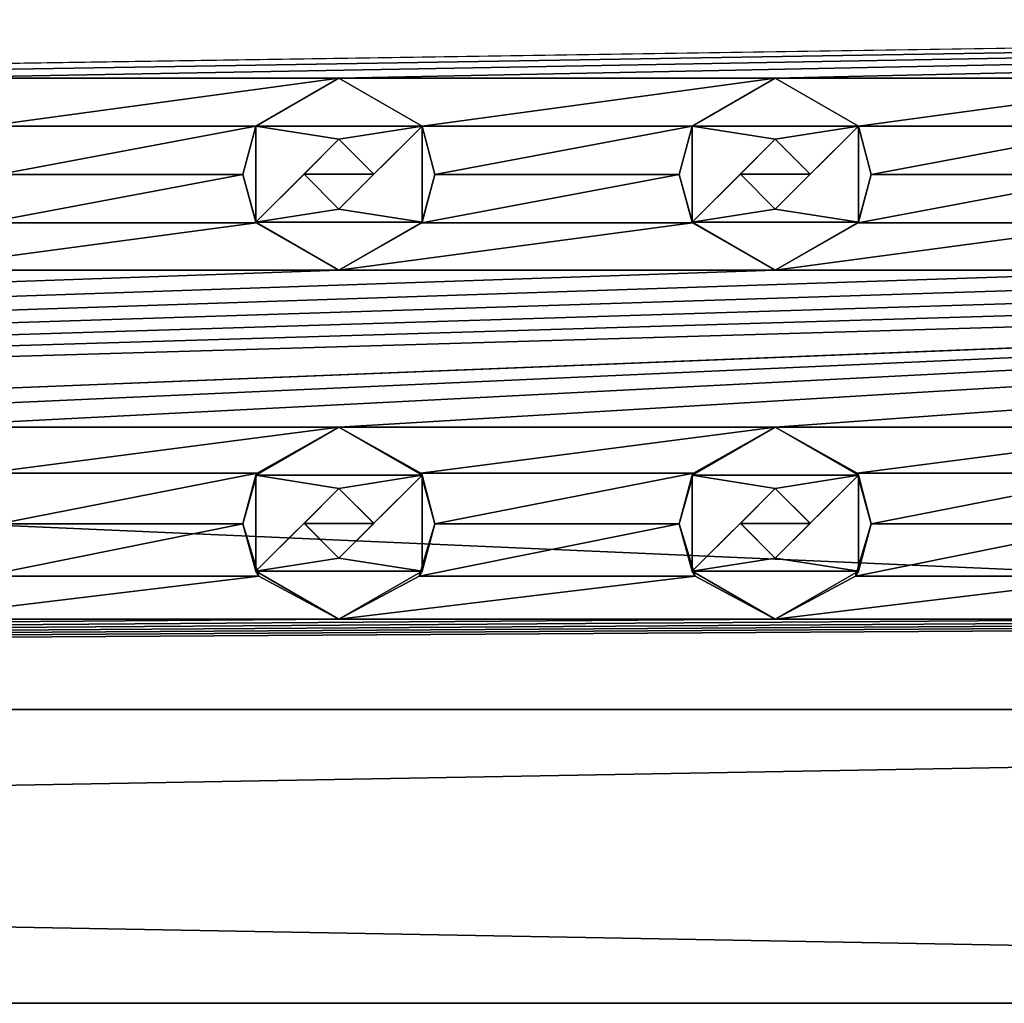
# Model space of a CAD drawing. Header units: millimetres. Extents: x -94 to 205, y -120 to 508.
# Tile 155 of 161: x 156 to 168, y 464 to 475. Entities that reach past the tile are written whole.
import ezdxf

# ---------------------------------------------------------------- set-up
doc = ezdxf.new("R2010")
doc.units = ezdxf.units.MM
doc.header["$LTSCALE"] = 65.185185
for name, color, linetype in [('1751', 7, 'CONTINUOUS'), ('1779', 7, 'CONTINUOUS'), ('1780', 7, 'CONTINUOUS'), ('1781', 7, 'CONTINUOUS'), ('1782', 7, 'CONTINUOUS'), ('1783', 7, 'CONTINUOUS'), ('1784', 7, 'CONTINUOUS'), ('1785', 7, 'CONTINUOUS'), ('1786', 7, 'CONTINUOUS'), ('1787', 7, 'CONTINUOUS'), ('1788', 7, 'CONTINUOUS'), ('1879', 7, 'CONTINUOUS'), ('1880', 7, 'CONTINUOUS'), ('1881', 7, 'CONTINUOUS'), ('1882', 7, 'CONTINUOUS'), ('1883', 7, 'CONTINUOUS'), ('1884', 7, 'CONTINUOUS'), ('1885', 7, 'CONTINUOUS'), ('1886', 7, 'CONTINUOUS'), ('1887', 7, 'CONTINUOUS'), ('1888', 7, 'CONTINUOUS'), ('1981', 7, 'CONTINUOUS'), ('1982', 7, 'CONTINUOUS'), ('1991', 7, 'CONTINUOUS'), ('1992', 7, 'CONTINUOUS'), ('1998', 7, 'CONTINUOUS')]:
    doc.layers.add(name, color=color, linetype=linetype)

msp = doc.modelspace()

# ---------------------------------------------------------------- linework, layer by layer
at = {"layer": '1751', "linetype": 'CONTINUOUS'}
for points in [[(204.5, 475, 90.5), (18, 475, 90.5), (145, 474.1, 90.465), (204.5, 475, 90.5)], [(150, 474.1, 90.465), (204.5, 475, 90.5), (145, 474.1, 90.465), (150, 474.1, 90.465)], [(155, 474.1, 90.465), (204.5, 475, 90.5), (150, 474.1, 90.465), (155, 474.1, 90.465)], [(160, 474.1, 90.465), (204.5, 475, 90.5), (155, 474.1, 90.465), (160, 474.1, 90.465)], [(165, 474.1, 90.465), (204.5, 475, 90.5), (160, 474.1, 90.465), (165, 474.1, 90.465)], [(170, 474.1, 90.465), (204.5, 475, 90.5), (165, 474.1, 90.465), (170, 474.1, 90.465)], [(160, 474.1, 90.465), (155, 474.1, 90.465), (155.953, 473.55, 90.408), (160, 474.1, 90.465)], [(159.047, 473.55, 90.408), (160, 474.1, 90.465), (155.953, 473.55, 90.408), (159.047, 473.55, 90.408)], [(165, 474.1, 90.465), (160, 474.1, 90.465), (160.953, 473.55, 90.408), (165, 474.1, 90.465)], [(164.047, 473.55, 90.408), (165, 474.1, 90.465), (160.953, 473.55, 90.408), (164.047, 473.55, 90.408)], [(170, 474.1, 90.465), (165, 474.1, 90.465), (165.953, 473.55, 90.408), (170, 474.1, 90.465)], [(169.047, 473.55, 90.408), (170, 474.1, 90.465), (165.953, 473.55, 90.408), (169.047, 473.55, 90.408)], [(156.1, 472.998, 90.324), (159.047, 473.55, 90.408), (155.953, 473.55, 90.408), (156.1, 472.998, 90.324)], [(158.9, 472.998, 90.324), (159.047, 473.55, 90.408), (156.1, 472.998, 90.324), (158.9, 472.998, 90.324)], [(161.1, 472.998, 90.324), (164.047, 473.55, 90.408), (160.953, 473.55, 90.408), (161.1, 472.998, 90.324)], [(163.9, 472.998, 90.324), (164.047, 473.55, 90.408), (161.1, 472.998, 90.324), (163.9, 472.998, 90.324)], [(166.1, 472.998, 90.324), (169.047, 473.55, 90.408), (165.953, 473.55, 90.408), (166.1, 472.998, 90.324)], [(168.9, 472.998, 90.324), (169.047, 473.55, 90.408), (166.1, 472.998, 90.324), (168.9, 472.998, 90.324)], [(159.051, 472.443, 90.212), (158.9, 472.998, 90.324), (155.949, 472.443, 90.212), (159.051, 472.443, 90.212)], [(155.949, 472.443, 90.212), (158.9, 472.998, 90.324), (156.1, 472.998, 90.324), (155.949, 472.443, 90.212)], [(164.051, 472.443, 90.212), (163.9, 472.998, 90.324), (160.949, 472.443, 90.212), (164.051, 472.443, 90.212)], [(160.949, 472.443, 90.212), (163.9, 472.998, 90.324), (161.1, 472.998, 90.324), (160.949, 472.443, 90.212)], [(169.051, 472.443, 90.212), (168.9, 472.998, 90.324), (165.949, 472.443, 90.212), (169.051, 472.443, 90.212)], [(165.949, 472.443, 90.212), (168.9, 472.998, 90.324), (166.1, 472.998, 90.324), (165.949, 472.443, 90.212)], [(160, 471.9, 90.074), (159.051, 472.443, 90.212), (155, 471.9, 90.074), (160, 471.9, 90.074)], [(155, 471.9, 90.074), (159.051, 472.443, 90.212), (155.949, 472.443, 90.212), (155, 471.9, 90.074)], [(165, 471.9, 90.074), (164.051, 472.443, 90.212), (160, 471.9, 90.074), (165, 471.9, 90.074)], [(160, 471.9, 90.074), (164.051, 472.443, 90.212), (160.949, 472.443, 90.212), (160, 471.9, 90.074)], [(170, 471.9, 90.074), (169.051, 472.443, 90.212), (165, 471.9, 90.074), (170, 471.9, 90.074)], [(165, 471.9, 90.074), (169.051, 472.443, 90.212), (165.949, 472.443, 90.212), (165, 471.9, 90.074)], [(18, 466.868, 87.132), (190, 471.9, 90.074), (185, 471.9, 90.074), (18, 466.868, 87.132)], [(190, 471.9, 90.074), (18, 466.868, 87.132), (145, 470.1, 89.404), (190, 471.9, 90.074)], [(18, 466.868, 87.132), (185, 471.9, 90.074), (180, 471.9, 90.074), (18, 466.868, 87.132)], [(18, 466.868, 87.132), (180, 471.9, 90.074), (175, 471.9, 90.074), (18, 466.868, 87.132)], [(18, 466.868, 87.132), (175, 471.9, 90.074), (170, 471.9, 90.074), (18, 466.868, 87.132)], [(18, 466.868, 87.132), (170, 471.9, 90.074), (165, 471.9, 90.074), (18, 466.868, 87.132)], [(18, 466.868, 87.132), (165, 471.9, 90.074), (160, 471.9, 90.074), (18, 466.868, 87.132)], [(18, 466.868, 87.132), (160, 471.9, 90.074), (155, 471.9, 90.074), (18, 466.868, 87.132)], [(150, 470.1, 89.404), (190, 471.9, 90.074), (145, 470.1, 89.404), (150, 470.1, 89.404)], [(155, 470.1, 89.404), (190, 471.9, 90.074), (150, 470.1, 89.404), (155, 470.1, 89.404)], [(160, 470.1, 89.404), (190, 471.9, 90.074), (155, 470.1, 89.404), (160, 470.1, 89.404)], [(165, 470.1, 89.404), (190, 471.9, 90.074), (160, 470.1, 89.404), (165, 470.1, 89.404)], [(170, 470.1, 89.404), (190, 471.9, 90.074), (165, 470.1, 89.404), (170, 470.1, 89.404)], [(160, 470.1, 89.404), (155, 470.1, 89.404), (155.937, 469.576, 89.14), (160, 470.1, 89.404)], [(159.063, 469.576, 89.14), (160, 470.1, 89.404), (155.937, 469.576, 89.14), (159.063, 469.576, 89.14)], [(165, 470.1, 89.404), (160, 470.1, 89.404), (160.937, 469.576, 89.14), (165, 470.1, 89.404)], [(164.063, 469.576, 89.14), (165, 470.1, 89.404), (160.937, 469.576, 89.14), (164.063, 469.576, 89.14)], [(170, 470.1, 89.404), (165, 470.1, 89.404), (165.937, 469.576, 89.14), (170, 470.1, 89.404)], [(169.063, 469.576, 89.14), (170, 470.1, 89.404), (165.937, 469.576, 89.14), (169.063, 469.576, 89.14)], [(156.1, 468.993, 88.807), (159.063, 469.576, 89.14), (155.937, 469.576, 89.14), (156.1, 468.993, 88.807)], [(158.9, 468.993, 88.807), (159.063, 469.576, 89.14), (156.1, 468.993, 88.807), (158.9, 468.993, 88.807)], [(161.1, 468.993, 88.807), (164.063, 469.576, 89.14), (160.937, 469.576, 89.14), (161.1, 468.993, 88.807)], [(163.9, 468.993, 88.807), (164.063, 469.576, 89.14), (161.1, 468.993, 88.807), (163.9, 468.993, 88.807)], [(166.1, 468.993, 88.807), (169.063, 469.576, 89.14), (165.937, 469.576, 89.14), (166.1, 468.993, 88.807)], [(168.9, 468.993, 88.807), (169.063, 469.576, 89.14), (166.1, 468.993, 88.807), (168.9, 468.993, 88.807)], [(159.081, 468.395, 88.414), (158.9, 468.993, 88.807), (155.919, 468.395, 88.414), (159.081, 468.395, 88.414)], [(155.919, 468.395, 88.414), (158.9, 468.993, 88.807), (156.1, 468.993, 88.807), (155.919, 468.395, 88.414)], [(164.081, 468.395, 88.414), (163.9, 468.993, 88.807), (160.919, 468.395, 88.414), (164.081, 468.395, 88.414)], [(160.919, 468.395, 88.414), (163.9, 468.993, 88.807), (161.1, 468.993, 88.807), (160.919, 468.395, 88.414)], [(169.081, 468.395, 88.414), (168.9, 468.993, 88.807), (165.919, 468.395, 88.414), (169.081, 468.395, 88.414)], [(165.919, 468.395, 88.414), (168.9, 468.993, 88.807), (166.1, 468.993, 88.807), (165.919, 468.395, 88.414)], [(160, 467.9, 88.047), (159.081, 468.395, 88.414), (155, 467.9, 88.047), (160, 467.9, 88.047)], [(155, 467.9, 88.047), (159.081, 468.395, 88.414), (155.919, 468.395, 88.414), (155, 467.9, 88.047)], [(165, 467.9, 88.047), (164.081, 468.395, 88.414), (160, 467.9, 88.047), (165, 467.9, 88.047)], [(160, 467.9, 88.047), (164.081, 468.395, 88.414), (160.919, 468.395, 88.414), (160, 467.9, 88.047)], [(170, 467.9, 88.047), (169.081, 468.395, 88.414), (165, 467.9, 88.047), (170, 467.9, 88.047)], [(165, 467.9, 88.047), (169.081, 468.395, 88.414), (165.919, 468.395, 88.414), (165, 467.9, 88.047)], [(18, 466.868, 87.132), (204.5, 466.868, 87.132), (190, 467.9, 88.047), (18, 466.868, 87.132)], [(18, 466.868, 87.132), (190, 467.9, 88.047), (185, 467.9, 88.047), (18, 466.868, 87.132)], [(18, 466.868, 87.132), (185, 467.9, 88.047), (180, 467.9, 88.047), (18, 466.868, 87.132)], [(18, 466.868, 87.132), (180, 467.9, 88.047), (175, 467.9, 88.047), (18, 466.868, 87.132)], [(18, 466.868, 87.132), (175, 467.9, 88.047), (170, 467.9, 88.047), (18, 466.868, 87.132)], [(18, 466.868, 87.132), (170, 467.9, 88.047), (165, 467.9, 88.047), (18, 466.868, 87.132)], [(18, 466.868, 87.132), (165, 467.9, 88.047), (160, 467.9, 88.047), (18, 466.868, 87.132)], [(18, 466.868, 87.132), (160, 467.9, 88.047), (155, 467.9, 88.047), (18, 466.868, 87.132)], [(18, 466.868, 87.132), (18, 463.5, 79), (204.5, 466.868, 87.132), (18, 466.868, 87.132)], [(204.5, 466.868, 87.132), (18, 463.5, 79), (204.5, 463.5, 79), (204.5, 466.868, 87.132)]]:
    msp.add_3dface(points, dxfattribs=at)
at = {"layer": '1779', "linetype": 'CONTINUOUS'}
for points in [[(165.953, 473.55, 91.5), (165, 474.1, 91.5), (164.047, 473.55, 91.5), (165.953, 473.55, 91.5)], [(165.953, 473.55, 91.5), (164.047, 473.55, 91.5), (165, 473.4, 91.5), (165.953, 473.55, 91.5)], [(164.047, 473.55, 91.5), (164.047, 472.45, 91.5), (165, 473.4, 91.5), (164.047, 473.55, 91.5)], [(165.953, 472.45, 91.5), (165.953, 473.55, 91.5), (165, 472.6, 91.5), (165.953, 472.45, 91.5)], [(165.953, 473.55, 91.5), (165, 473.4, 91.5), (165.4, 473, 91.5), (165.953, 473.55, 91.5)], [(165, 472.6, 91.5), (165.953, 473.55, 91.5), (165.4, 473, 91.5), (165, 472.6, 91.5)], [(165, 473.4, 91.5), (164.047, 472.45, 91.5), (164.6, 473, 91.5), (165, 473.4, 91.5)], [(164.6, 473, 91.5), (164.047, 472.45, 91.5), (165, 472.6, 91.5), (164.6, 473, 91.5)], [(164.047, 472.45, 91.5), (165.953, 472.45, 91.5), (165, 472.6, 91.5), (164.047, 472.45, 91.5)], [(165, 471.9, 91.5), (165.953, 472.45, 91.5), (164.047, 472.45, 91.5), (165, 471.9, 91.5)]]:
    msp.add_3dface(points, dxfattribs=at)
at = {"layer": '1780', "linetype": 'CONTINUOUS'}
for points in [[(165, 474.1, 90.465), (164.047, 473.55, 90.408), (165, 474.1, 91.5), (165, 474.1, 90.465)], [(165, 474.1, 91.5), (164.047, 473.55, 90.408), (164.047, 473.55, 91.5), (165, 474.1, 91.5)], [(164.047, 473.55, 90.408), (163.9, 472.998, 90.324), (164.047, 473.55, 91.5), (164.047, 473.55, 90.408)], [(163.9, 472.998, 90.324), (164.047, 472.45, 91.5), (164.047, 473.55, 91.5), (163.9, 472.998, 90.324)], [(163.9, 472.998, 90.324), (164.051, 472.443, 90.212), (164.047, 472.45, 91.5), (163.9, 472.998, 90.324)], [(164.051, 472.443, 90.212), (165, 471.9, 90.074), (164.047, 472.45, 91.5), (164.051, 472.443, 90.212)], [(165, 471.9, 90.074), (165, 471.9, 91.5), (164.047, 472.45, 91.5), (165, 471.9, 90.074)]]:
    msp.add_3dface(points, dxfattribs=at)
at = {"layer": '1781', "linetype": 'CONTINUOUS'}
for points in [[(165.953, 473.55, 90.408), (165, 474.1, 90.465), (165.953, 473.55, 91.5), (165.953, 473.55, 90.408)], [(165, 474.1, 90.465), (165, 474.1, 91.5), (165.953, 473.55, 91.5), (165, 474.1, 90.465)], [(166.1, 472.998, 90.324), (165.953, 473.55, 90.408), (165.953, 472.45, 91.5), (166.1, 472.998, 90.324)], [(165.953, 473.55, 90.408), (165.953, 473.55, 91.5), (165.953, 472.45, 91.5), (165.953, 473.55, 90.408)], [(165.949, 472.443, 90.212), (166.1, 472.998, 90.324), (165.953, 472.45, 91.5), (165.949, 472.443, 90.212)], [(165.949, 472.443, 90.212), (165.953, 472.45, 91.5), (165, 471.9, 91.5), (165.949, 472.443, 90.212)], [(165, 471.9, 90.074), (165.949, 472.443, 90.212), (165, 471.9, 91.5), (165, 471.9, 90.074)]]:
    msp.add_3dface(points, dxfattribs=at)
at = {"layer": '1782', "linetype": 'CONTINUOUS'}
for points in [[(165.4, 473, 91.5), (165, 473.4, 91.5), (165.4, 473, 90.325), (165.4, 473, 91.5)], [(165, 473.4, 91.5), (165, 473.4, 90.388), (165.4, 473, 90.325), (165, 473.4, 91.5)], [(165, 472.6, 91.5), (165.4, 473, 91.5), (165, 472.6, 90.247), (165, 472.6, 91.5)], [(165, 472.6, 90.247), (165.4, 473, 91.5), (165.4, 473, 90.325), (165, 472.6, 90.247)]]:
    msp.add_3dface(points, dxfattribs=at)
at = {"layer": '1783', "linetype": 'CONTINUOUS'}
for points in [[(165, 473.4, 91.5), (164.6, 473, 91.5), (165, 473.4, 90.388), (165, 473.4, 91.5)], [(165, 473.4, 90.388), (164.6, 473, 91.5), (164.6, 473, 90.325), (165, 473.4, 90.388)], [(164.6, 473, 91.5), (165, 472.6, 91.5), (164.6, 473, 90.325), (164.6, 473, 91.5)], [(165, 472.6, 91.5), (165, 472.6, 90.247), (164.6, 473, 90.325), (165, 472.6, 91.5)]]:
    msp.add_3dface(points, dxfattribs=at)
at = {"layer": '1784', "linetype": 'CONTINUOUS'}
for points in [[(160.953, 473.55, 91.5), (160, 474.1, 91.5), (159.047, 473.55, 91.5), (160.953, 473.55, 91.5)], [(160.953, 473.55, 91.5), (159.047, 473.55, 91.5), (160, 473.4, 91.5), (160.953, 473.55, 91.5)], [(159.047, 473.55, 91.5), (159.047, 472.45, 91.5), (160, 473.4, 91.5), (159.047, 473.55, 91.5)], [(160.953, 472.45, 91.5), (160.953, 473.55, 91.5), (160, 472.6, 91.5), (160.953, 472.45, 91.5)], [(160.953, 473.55, 91.5), (160, 473.4, 91.5), (160.4, 473, 91.5), (160.953, 473.55, 91.5)], [(160, 472.6, 91.5), (160.953, 473.55, 91.5), (160.4, 473, 91.5), (160, 472.6, 91.5)], [(160, 473.4, 91.5), (159.047, 472.45, 91.5), (159.6, 473, 91.5), (160, 473.4, 91.5)], [(159.6, 473, 91.5), (159.047, 472.45, 91.5), (160, 472.6, 91.5), (159.6, 473, 91.5)], [(159.047, 472.45, 91.5), (160.953, 472.45, 91.5), (160, 472.6, 91.5), (159.047, 472.45, 91.5)], [(160, 471.9, 91.5), (160.953, 472.45, 91.5), (159.047, 472.45, 91.5), (160, 471.9, 91.5)]]:
    msp.add_3dface(points, dxfattribs=at)
at = {"layer": '1785', "linetype": 'CONTINUOUS'}
for points in [[(160, 474.1, 90.465), (159.047, 473.55, 90.408), (160, 474.1, 91.5), (160, 474.1, 90.465)], [(160, 474.1, 91.5), (159.047, 473.55, 90.408), (159.047, 473.55, 91.5), (160, 474.1, 91.5)], [(159.047, 473.55, 90.408), (158.9, 472.998, 90.324), (159.047, 473.55, 91.5), (159.047, 473.55, 90.408)], [(158.9, 472.998, 90.324), (159.047, 472.45, 91.5), (159.047, 473.55, 91.5), (158.9, 472.998, 90.324)], [(158.9, 472.998, 90.324), (159.051, 472.443, 90.212), (159.047, 472.45, 91.5), (158.9, 472.998, 90.324)], [(159.051, 472.443, 90.212), (160, 471.9, 90.074), (159.047, 472.45, 91.5), (159.051, 472.443, 90.212)], [(160, 471.9, 90.074), (160, 471.9, 91.5), (159.047, 472.45, 91.5), (160, 471.9, 90.074)]]:
    msp.add_3dface(points, dxfattribs=at)
at = {"layer": '1786', "linetype": 'CONTINUOUS'}
for points in [[(160.953, 473.55, 90.408), (160, 474.1, 90.465), (160.953, 473.55, 91.5), (160.953, 473.55, 90.408)], [(160, 474.1, 90.465), (160, 474.1, 91.5), (160.953, 473.55, 91.5), (160, 474.1, 90.465)], [(161.1, 472.998, 90.324), (160.953, 473.55, 90.408), (160.953, 472.45, 91.5), (161.1, 472.998, 90.324)], [(160.953, 473.55, 90.408), (160.953, 473.55, 91.5), (160.953, 472.45, 91.5), (160.953, 473.55, 90.408)], [(160.949, 472.443, 90.212), (161.1, 472.998, 90.324), (160.953, 472.45, 91.5), (160.949, 472.443, 90.212)], [(160.949, 472.443, 90.212), (160.953, 472.45, 91.5), (160, 471.9, 91.5), (160.949, 472.443, 90.212)], [(160, 471.9, 90.074), (160.949, 472.443, 90.212), (160, 471.9, 91.5), (160, 471.9, 90.074)]]:
    msp.add_3dface(points, dxfattribs=at)
at = {"layer": '1787', "linetype": 'CONTINUOUS'}
for points in [[(160.4, 473, 91.5), (160, 473.4, 91.5), (160.4, 473, 90.325), (160.4, 473, 91.5)], [(160, 473.4, 91.5), (160, 473.4, 90.388), (160.4, 473, 90.325), (160, 473.4, 91.5)], [(160, 472.6, 91.5), (160.4, 473, 91.5), (160, 472.6, 90.247), (160, 472.6, 91.5)], [(160, 472.6, 90.247), (160.4, 473, 91.5), (160.4, 473, 90.325), (160, 472.6, 90.247)]]:
    msp.add_3dface(points, dxfattribs=at)
at = {"layer": '1788', "linetype": 'CONTINUOUS'}
for points in [[(160, 473.4, 91.5), (159.6, 473, 91.5), (160, 473.4, 90.388), (160, 473.4, 91.5)], [(160, 473.4, 90.388), (159.6, 473, 91.5), (159.6, 473, 90.325), (160, 473.4, 90.388)], [(159.6, 473, 91.5), (160, 472.6, 91.5), (159.6, 473, 90.325), (159.6, 473, 91.5)], [(160, 472.6, 91.5), (160, 472.6, 90.247), (159.6, 473, 90.325), (160, 472.6, 91.5)]]:
    msp.add_3dface(points, dxfattribs=at)
at = {"layer": '1879', "linetype": 'CONTINUOUS'}
for points in [[(165.953, 469.55, 90), (165, 470.1, 90), (164.047, 469.55, 90), (165.953, 469.55, 90)], [(165.953, 469.55, 90), (164.047, 469.55, 90), (165, 469.4, 90), (165.953, 469.55, 90)], [(164.047, 469.55, 90), (164.047, 468.45, 90), (165, 469.4, 90), (164.047, 469.55, 90)], [(165.953, 468.45, 90), (165.953, 469.55, 90), (165, 468.6, 90), (165.953, 468.45, 90)], [(165.953, 469.55, 90), (165, 469.4, 90), (165.4, 469, 90), (165.953, 469.55, 90)], [(165, 468.6, 90), (165.953, 469.55, 90), (165.4, 469, 90), (165, 468.6, 90)], [(165, 469.4, 90), (164.047, 468.45, 90), (164.6, 469, 90), (165, 469.4, 90)], [(164.6, 469, 90), (164.047, 468.45, 90), (165, 468.6, 90), (164.6, 469, 90)], [(164.047, 468.45, 90), (165.953, 468.45, 90), (165, 468.6, 90), (164.047, 468.45, 90)], [(165, 467.9, 90), (165.953, 468.45, 90), (164.047, 468.45, 90), (165, 467.9, 90)]]:
    msp.add_3dface(points, dxfattribs=at)
at = {"layer": '1880', "linetype": 'CONTINUOUS'}
for points in [[(165, 470.1, 90), (164.063, 469.576, 89.14), (164.047, 469.55, 90), (165, 470.1, 90)], [(165, 470.1, 89.404), (164.063, 469.576, 89.14), (165, 470.1, 90), (165, 470.1, 89.404)], [(164.063, 469.576, 89.14), (163.9, 468.993, 88.807), (164.047, 469.55, 90), (164.063, 469.576, 89.14)], [(163.9, 468.993, 88.807), (164.047, 468.45, 90), (164.047, 469.55, 90), (163.9, 468.993, 88.807)], [(163.9, 468.993, 88.807), (164.081, 468.395, 88.414), (164.047, 468.45, 90), (163.9, 468.993, 88.807)], [(164.081, 468.395, 88.414), (165, 467.9, 88.047), (164.047, 468.45, 90), (164.081, 468.395, 88.414)], [(165, 467.9, 88.047), (165, 467.9, 90), (164.047, 468.45, 90), (165, 467.9, 88.047)]]:
    msp.add_3dface(points, dxfattribs=at)
at = {"layer": '1881', "linetype": 'CONTINUOUS'}
for points in [[(165.937, 469.576, 89.14), (165, 470.1, 89.404), (165.953, 469.55, 90), (165.937, 469.576, 89.14)], [(165, 470.1, 89.404), (165, 470.1, 90), (165.953, 469.55, 90), (165, 470.1, 89.404)], [(166.1, 468.993, 88.807), (165.937, 469.576, 89.14), (165.953, 469.55, 90), (166.1, 468.993, 88.807)], [(166.1, 468.993, 88.807), (165.953, 469.55, 90), (165.953, 468.45, 90), (166.1, 468.993, 88.807)], [(165.919, 468.395, 88.414), (166.1, 468.993, 88.807), (165.953, 468.45, 90), (165.919, 468.395, 88.414)], [(165.919, 468.395, 88.414), (165.953, 468.45, 90), (165, 467.9, 90), (165.919, 468.395, 88.414)], [(165, 467.9, 88.047), (165.919, 468.395, 88.414), (165, 467.9, 90), (165, 467.9, 88.047)]]:
    msp.add_3dface(points, dxfattribs=at)
at = {"layer": '1882', "linetype": 'CONTINUOUS'}
for points in [[(165.4, 469, 90), (165, 469.4, 90), (165.4, 468.999, 88.81), (165.4, 469, 90)], [(165, 469.4, 90), (165, 469.4, 89.044), (165.4, 468.999, 88.81), (165, 469.4, 90)], [(165, 468.6, 90), (165.4, 469, 90), (165, 468.6, 88.555), (165, 468.6, 90)], [(165, 468.6, 88.555), (165.4, 469, 90), (165.4, 468.999, 88.81), (165, 468.6, 88.555)]]:
    msp.add_3dface(points, dxfattribs=at)
at = {"layer": '1883', "linetype": 'CONTINUOUS'}
for points in [[(165, 469.4, 90), (164.6, 469, 90), (165, 469.4, 89.044), (165, 469.4, 90)], [(165, 469.4, 89.044), (164.6, 469, 90), (164.6, 468.999, 88.81), (165, 469.4, 89.044)], [(164.6, 469, 90), (165, 468.6, 90), (164.6, 468.999, 88.81), (164.6, 469, 90)], [(165, 468.6, 90), (165, 468.6, 88.555), (164.6, 468.999, 88.81), (165, 468.6, 90)]]:
    msp.add_3dface(points, dxfattribs=at)
at = {"layer": '1884', "linetype": 'CONTINUOUS'}
for points in [[(160.953, 469.55, 90), (160, 470.1, 90), (159.047, 469.55, 90), (160.953, 469.55, 90)], [(160.953, 469.55, 90), (159.047, 469.55, 90), (160, 469.4, 90), (160.953, 469.55, 90)], [(159.047, 469.55, 90), (159.047, 468.45, 90), (160, 469.4, 90), (159.047, 469.55, 90)], [(160.953, 468.45, 90), (160.953, 469.55, 90), (160, 468.6, 90), (160.953, 468.45, 90)], [(160.953, 469.55, 90), (160, 469.4, 90), (160.4, 469, 90), (160.953, 469.55, 90)], [(160, 468.6, 90), (160.953, 469.55, 90), (160.4, 469, 90), (160, 468.6, 90)], [(160, 469.4, 90), (159.047, 468.45, 90), (159.6, 469, 90), (160, 469.4, 90)], [(159.6, 469, 90), (159.047, 468.45, 90), (160, 468.6, 90), (159.6, 469, 90)], [(159.047, 468.45, 90), (160.953, 468.45, 90), (160, 468.6, 90), (159.047, 468.45, 90)], [(160, 467.9, 90), (160.953, 468.45, 90), (159.047, 468.45, 90), (160, 467.9, 90)]]:
    msp.add_3dface(points, dxfattribs=at)
at = {"layer": '1885', "linetype": 'CONTINUOUS'}
for points in [[(160, 470.1, 90), (159.063, 469.576, 89.14), (159.047, 469.55, 90), (160, 470.1, 90)], [(160, 470.1, 89.404), (159.063, 469.576, 89.14), (160, 470.1, 90), (160, 470.1, 89.404)], [(159.063, 469.576, 89.14), (158.9, 468.993, 88.807), (159.047, 469.55, 90), (159.063, 469.576, 89.14)], [(158.9, 468.993, 88.807), (159.047, 468.45, 90), (159.047, 469.55, 90), (158.9, 468.993, 88.807)], [(158.9, 468.993, 88.807), (159.081, 468.395, 88.414), (159.047, 468.45, 90), (158.9, 468.993, 88.807)], [(159.081, 468.395, 88.414), (160, 467.9, 88.047), (159.047, 468.45, 90), (159.081, 468.395, 88.414)], [(160, 467.9, 88.047), (160, 467.9, 90), (159.047, 468.45, 90), (160, 467.9, 88.047)]]:
    msp.add_3dface(points, dxfattribs=at)
at = {"layer": '1886', "linetype": 'CONTINUOUS'}
for points in [[(160.937, 469.576, 89.14), (160, 470.1, 89.404), (160.953, 469.55, 90), (160.937, 469.576, 89.14)], [(160, 470.1, 89.404), (160, 470.1, 90), (160.953, 469.55, 90), (160, 470.1, 89.404)], [(161.1, 468.993, 88.807), (160.937, 469.576, 89.14), (160.953, 469.55, 90), (161.1, 468.993, 88.807)], [(161.1, 468.993, 88.807), (160.953, 469.55, 90), (160.953, 468.45, 90), (161.1, 468.993, 88.807)], [(160.919, 468.395, 88.414), (161.1, 468.993, 88.807), (160.953, 468.45, 90), (160.919, 468.395, 88.414)], [(160.919, 468.395, 88.414), (160.953, 468.45, 90), (160, 467.9, 90), (160.919, 468.395, 88.414)], [(160, 467.9, 88.047), (160.919, 468.395, 88.414), (160, 467.9, 90), (160, 467.9, 88.047)]]:
    msp.add_3dface(points, dxfattribs=at)
at = {"layer": '1887', "linetype": 'CONTINUOUS'}
for points in [[(160.4, 469, 90), (160, 469.4, 90), (160.4, 468.999, 88.81), (160.4, 469, 90)], [(160, 469.4, 90), (160, 469.4, 89.044), (160.4, 468.999, 88.81), (160, 469.4, 90)], [(160, 468.6, 90), (160.4, 469, 90), (160, 468.6, 88.555), (160, 468.6, 90)], [(160, 468.6, 88.555), (160.4, 469, 90), (160.4, 468.999, 88.81), (160, 468.6, 88.555)]]:
    msp.add_3dface(points, dxfattribs=at)
at = {"layer": '1888', "linetype": 'CONTINUOUS'}
for points in [[(160, 469.4, 90), (159.6, 469, 90), (160, 469.4, 89.044), (160, 469.4, 90)], [(160, 469.4, 89.044), (159.6, 469, 90), (159.6, 468.999, 88.81), (160, 469.4, 89.044)], [(159.6, 469, 90), (160, 468.6, 90), (159.6, 468.999, 88.81), (159.6, 469, 90)], [(160, 468.6, 90), (160, 468.6, 88.555), (159.6, 468.999, 88.81), (160, 468.6, 90)]]:
    msp.add_3dface(points, dxfattribs=at)
at = {"layer": '1981', "linetype": 'CONTINUOUS'}
for points in [[(160.4, 473, 90.325), (160, 473.4, 90.388), (159.6, 473, 90.325), (160.4, 473, 90.325)], [(160, 472.6, 90.247), (160.4, 473, 90.325), (159.6, 473, 90.325), (160, 472.6, 90.247)]]:
    msp.add_3dface(points, dxfattribs=at)
at = {"layer": '1982', "linetype": 'CONTINUOUS'}
for points in [[(165.4, 473, 90.325), (165, 473.4, 90.388), (164.6, 473, 90.325), (165.4, 473, 90.325)], [(165, 472.6, 90.247), (165.4, 473, 90.325), (164.6, 473, 90.325), (165, 472.6, 90.247)]]:
    msp.add_3dface(points, dxfattribs=at)
at = {"layer": '1991', "linetype": 'CONTINUOUS'}
for points in [[(160.4, 468.999, 88.81), (160, 469.4, 89.044), (159.6, 468.999, 88.81), (160.4, 468.999, 88.81)], [(160, 468.6, 88.555), (160.4, 468.999, 88.81), (159.6, 468.999, 88.81), (160, 468.6, 88.555)]]:
    msp.add_3dface(points, dxfattribs=at)
at = {"layer": '1992', "linetype": 'CONTINUOUS'}
for points in [[(165.4, 468.999, 88.81), (165, 469.4, 89.044), (164.6, 468.999, 88.81), (165.4, 468.999, 88.81)], [(165, 468.6, 88.555), (165.4, 468.999, 88.81), (164.6, 468.999, 88.81), (165, 468.6, 88.555)]]:
    msp.add_3dface(points, dxfattribs=at)
at = {"layer": '1998', "linetype": 'CONTINUOUS'}
for points in [[(18, 466.868, 70.868), (18, 475, 67.5), (204.5, 466.868, 70.868), (18, 466.868, 70.868)], [(18, 475, 67.5), (204.5, 475, 67.5), (204.5, 466.868, 70.868), (18, 475, 67.5)], [(18, 463.5, 79), (18, 466.868, 70.868), (204.5, 463.5, 79), (18, 463.5, 79)], [(204.5, 463.5, 79), (18, 466.868, 70.868), (204.5, 466.868, 70.868), (204.5, 463.5, 79)]]:
    msp.add_3dface(points, dxfattribs=at)

doc.saveas('drawing.dxf')
